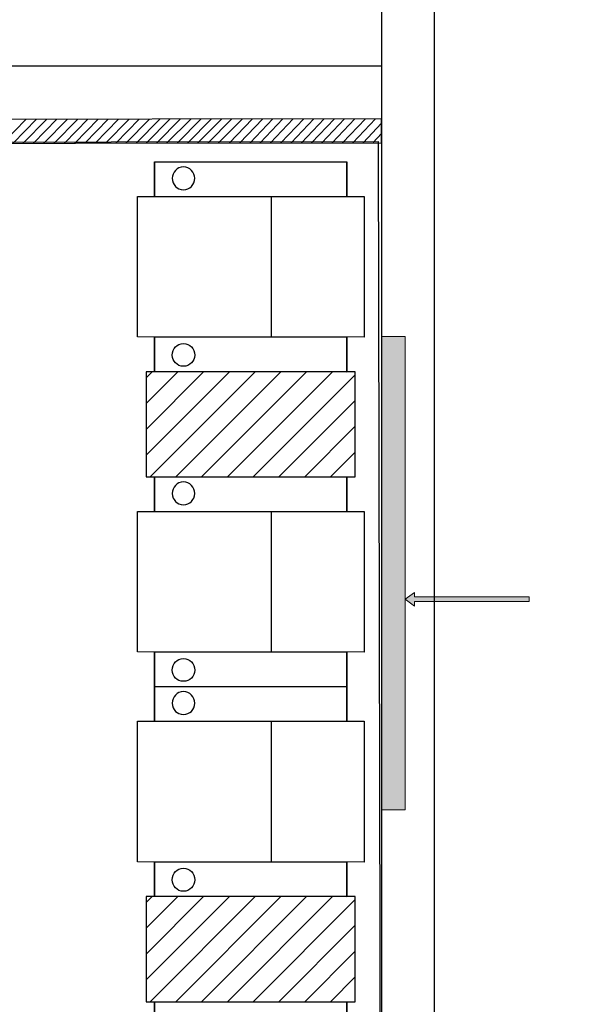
# Model space of a CAD drawing. Header units: millimetres. Extents: x 13115352 to 26511604, y 2875787 to 5794155.
# Tile 94 of 115: x 13262172 to 13264662, y 2883440 to 2887725. Entities that reach past the tile are written whole.
import ezdxf

# ---------------------------------------------------------------- set-up
doc = ezdxf.new("R2010")
doc.units = ezdxf.units.MM
doc.layers.get('0').update_dxf_attribs({"lineweight": 0})
doc.layers.add('A Counter', color=7, linetype='Continuous', lineweight=25)
doc.layers.add('CKD Equipments', color=5, linetype='Continuous', lineweight=0)
doc.layers.add('CT-WALL HATCH', color=250, linetype='Continuous')

msp = doc.modelspace()

# ---------------------------------------------------------------- hatches: boundary and pattern name
at = {"layer": 'A Counter', "ltscale": 0.25, "true_color": 0xf1eb1f}
h = msp.add_hatch(dxfattribs=at)
h.set_pattern_fill('ANSI31', color=2, scale=25)
h.set_pattern_definition([(45, (12834962.79, 2762949.775), (-56.126601, 56.126601), [])])
h.paths.add_polyline_path([(13263633.8, 2886192.9), (13263596.5, 2886192.9), (13263596.5, 2886192.2), (13263178.2, 2886192.9), (13262722.5, 2886192.9), (13262722.5, 2885735.1), (13263633.8, 2885735.1)])
h = msp.add_hatch(dxfattribs=at)
h.set_pattern_fill('ANSI31', color=2, scale=25)
h.set_pattern_definition([(45, (12834962.79, 2760665.81), (-56.126601, 56.126601), [])])
h.paths.add_polyline_path([(13263633.8, 2883451.1), (13263633.8, 2883908.9), (13263596.5, 2883908.9), (13263596.5, 2883908.2), (13263178.2, 2883908.9), (13262722.5, 2883908.9), (13262722.5, 2883451.1)])
at = {"layer": 'CT-WALL HATCH'}
h = msp.add_hatch(dxfattribs=at)
h.set_pattern_fill('ANSI31', color=0, scale=50)
h.set_pattern_definition([(45, (-64356.44, 0), (-112.2532015, 112.2532015), [])])
h.paths.add_polyline_path([(13255253.8, 2881295.1, 0.006604), (13255222.3, 2881294.7), (13255222.3, 2880157.1), (13255253.8, 2880157.1)])
h.paths.add_polyline_path([(13257676.3, 2881297.6, 0.006603), (13257644.7, 2881298), (13257644.7, 2880160), (13257676.3, 2880160)])
h.paths.add_polyline_path([(13254613.3, 2895259.6), (13254997, 2895259.6), (13254997, 2895432.6), (13254613.3, 2895432.6)], flags=9)
h.paths.add_polyline_path([(13255577.7, 2897126.7), (13255876.1, 2897126.7), (13255876.1, 2897298.9), (13255577.7, 2897298.9)], flags=9)
h.paths.add_polyline_path([(13255088.7, 2895190.2), (13255387.2, 2895190.2), (13255387.2, 2895362.4), (13255088.7, 2895362.4)], flags=9)
h.paths.add_polyline_path([(13256189, 2895240.9), (13256368.7, 2895240.9), (13256368.7, 2895411.5), (13256189, 2895411.5)], flags=9)
h.paths.add_polyline_path([(13256077.9, 2895581.4), (13256712, 2895581.4), (13256712, 2895907.4), (13256077.9, 2895907.4)], flags=9)
h.paths.add_polyline_path([(13256631.7, 2895160.5), (13257176, 2895160.5), (13257176, 2895564.1), (13256631.7, 2895564.1)], flags=9)
h.paths.add_polyline_path([(13255569.4, 2895240), (13255749, 2895240), (13255749, 2895410.6), (13255569.4, 2895410.6)], flags=9)
h.paths.add_polyline_path([(13265998.5, 2891210.9), (13266591.6, 2891210.9), (13266591.6, 2891541.4), (13265998.5, 2891541.4)], flags=9)
h.paths.add_polyline_path([(13262488.9, 2896869.7), (13262913.4, 2896869.8), (13262913.5, 2896569.5), (13262488.9, 2896569.4)], flags=9)
h.paths.add_polyline_path([(13254613.3, 2896377.2), (13254997, 2896377.2), (13254997, 2896550.1), (13254613.3, 2896550.1)], flags=9)
h.paths.add_polyline_path([(13274583.1, 2894878.2), (13275501.8, 2894878.2), (13275501.8, 2895211.9), (13274583.1, 2895211.9)], flags=9)
h.paths.add_polyline_path([(13255093.9, 2896197.4), (13255428.4, 2896197.4), (13255428.4, 2896481.7), (13255093.9, 2896481.7)], flags=9)
h.paths.add_polyline_path([(13257121.5, 2895833.2), (13257820, 2895833.2), (13257820, 2896083.4), (13257121.5, 2896083.4)], flags=9)
h.paths.add_polyline_path([(13256284.8, 2896047.4), (13257232.3, 2896047.4), (13257232.3, 2896411.3), (13256284.8, 2896411.3)], flags=9)
h.paths.add_polyline_path([(13254807.1, 2897027.2), (13255190.8, 2897027.2), (13255190.8, 2897200.1), (13254807.1, 2897200.1)], flags=9)
h.paths.add_polyline_path([(13256182, 2896646.4), (13256776.5, 2896646.4), (13256776.5, 2896758.3), (13256182, 2896758.3)], flags=9)
h.paths.add_polyline_path([(13256858.8, 2896721.8), (13257320, 2896721.8), (13257320, 2896912.9), (13256858.8, 2896912.9)], flags=9)
h.paths.add_polyline_path([(13257897.4, 2896557.1), (13258678.6, 2896557.1), (13258678.6, 2896729.1), (13257897.4, 2896729.1)], flags=9)
h.paths.add_polyline_path([(13257870.2, 2896868.6), (13258146.1, 2896868.6), (13258146.1, 2896964.2), (13257870.2, 2896964.2)], flags=9)
h.paths.add_polyline_path([(13258284.5, 2896868.6), (13258560.5, 2896868.6), (13258560.5, 2896964.2), (13258284.5, 2896964.2)], flags=9)
h.paths.add_polyline_path([(13257170.8, 2896895), (13257915.7, 2896895), (13257915.7, 2897222.1), (13257170.8, 2897222.1)], flags=9)
h.paths.add_polyline_path([(13257289.2, 2895186.4), (13257885, 2895186.4), (13257885, 2895513.6), (13257289.2, 2895513.6)], flags=9)
h.paths.add_polyline_path([(13258190.6, 2895215), (13258471.7, 2895215), (13258471.7, 2895387.9), (13258190.6, 2895387.9)], flags=9)
h.paths.add_polyline_path([(13269203.1, 2893366.2), (13269896.9, 2893366.2), (13269896.9, 2893900.9), (13269203.1, 2893900.9)], flags=9)
h.paths.add_polyline_path([(13270346.1, 2893366.2), (13271039.9, 2893366.2), (13271039.9, 2893900.9), (13270346.1, 2893900.9)], flags=9)
h.paths.add_polyline_path([(13266292.9, 2896397.6), (13266829.7, 2896397.6), (13266829.7, 2896647.9), (13266292.9, 2896647.9)], flags=9)
h.paths.add_polyline_path([(13265606, 2896735.8), (13266020.7, 2896735.8), (13266020.7, 2896965.1), (13265606, 2896965.1)], flags=9)
h.paths.add_polyline_path([(13266787.6, 2895949.3), (13267642, 2895949.3), (13267642, 2896283), (13266787.6, 2896283)], flags=9)
h.paths.add_polyline_path([(13267670.7, 2896473), (13268206, 2896473), (13268206, 2896703.5), (13267670.7, 2896703.5)], flags=9)
h.paths.add_polyline_path([(13267386.1, 2896766.2), (13267723, 2896766.2), (13267723, 2896994.7), (13267386.1, 2896994.7)], flags=9)
h.paths.add_polyline_path([(13267004, 2896627.6), (13267377.8, 2896627.6), (13267377.8, 2896858.1), (13267004, 2896858.1)], flags=9)
h.paths.add_polyline_path([(13265895.5, 2895963.8), (13266730.2, 2895963.8), (13266730.2, 2896354.3), (13265895.5, 2896354.3)], flags=9)
h.paths.add_polyline_path([(13260528.9, 2896871.5), (13260953.4, 2896871.5), (13260953.5, 2896571.2), (13260528.9, 2896571.1)], flags=9)
h.paths.add_polyline_path([(13261018.9, 2896870.9), (13261443.4, 2896871), (13261443.5, 2896570.6), (13261018.9, 2896570.6)], flags=9)
h.paths.add_polyline_path([(13261508.9, 2896870.9), (13261933.4, 2896871), (13261933.5, 2896570.6), (13261508.9, 2896570.6)], flags=9)
h.paths.add_polyline_path([(13261998.9, 2896870.3), (13262423.4, 2896870.4), (13262423.5, 2896570.1), (13261998.9, 2896570)], flags=9)
h.paths.add_polyline_path([(13262108.6, 2896092.8), (13263104.4, 2896092.8), (13263104.4, 2896323.3), (13262108.6, 2896323.3)], flags=9)
h.paths.add_polyline_path([(13261189.6, 2895968.2), (13261815.7, 2895968.2), (13261815.7, 2896358.7), (13261189.6, 2896358.7)], flags=9)
h.paths.add_polyline_path([(13263921.3, 2895968.2), (13264270.1, 2895968.2), (13264270.1, 2896358.7), (13263921.3, 2896358.7)], flags=9)
h.paths.add_polyline_path([(13263793.6, 2896870.9), (13264218.2, 2896871), (13264218.2, 2896570.6), (13263793.7, 2896570.6)], flags=9)
h.paths.add_polyline_path([(13264283.6, 2896870.3), (13264708.2, 2896870.4), (13264708.2, 2896570.1), (13264283.7, 2896570)], flags=9)
h.paths.add_polyline_path([(13263183.8, 2896683.6), (13263680.9, 2896683.6), (13263680.9, 2897014.1), (13263183.8, 2897014.1)], flags=9)
h.paths.add_polyline_path([(13260024.2, 2896356.8), (13260625, 2896356.8), (13260625, 2896587.3), (13260024.2, 2896587.3)], flags=9)
h.paths.add_polyline_path([(13273237.9, 2896471.6), (13273532.1, 2896471.6), (13273532.1, 2896747.9), (13273237.9, 2896747.9)], flags=9)
h.paths.add_polyline_path([(13275738.8, 2893507.8), (13275943.9, 2893507.8), (13275943.9, 2893699.9), (13275738.8, 2893699.9)], flags=9)
h.paths.add_polyline_path([(13273817.7, 2896212.8), (13274112.5, 2896212.8), (13274112.5, 2896490.8), (13273817.7, 2896490.8)], flags=9)
h.paths.add_polyline_path([(13273237.9, 2895544.6), (13273532.1, 2895544.6), (13273532.1, 2895820.9), (13273237.9, 2895820.9)], flags=9)
h.paths.add_polyline_path([(13275185.3, 2893404.3), (13275390.4, 2893404.3), (13275390.4, 2893596.4), (13275185.3, 2893596.4)], flags=9)
h.paths.add_polyline_path([(13273817.7, 2896937.8), (13274112.5, 2896937.8), (13274112.5, 2897215.8), (13273817.7, 2897215.8)], flags=9)
h.paths.add_polyline_path([(13275523.3, 2894397.9), (13275882.5, 2894397.9), (13275882.5, 2894729.2), (13275523.3, 2894729.2)], flags=9)
h.paths.add_polyline_path([(13275672.1, 2896108.3), (13276121.6, 2896108.3), (13276121.6, 2896385), (13275672.1, 2896385)], flags=9)
h.paths.add_polyline_path([(13271692.2, 2893440), (13271968.8, 2893440), (13271968.8, 2893716), (13271692.2, 2893716)], flags=9)
h.paths.add_polyline_path([(13273767.6, 2893360.9), (13274476.7, 2893360.9), (13274476.7, 2893553), (13273767.6, 2893553)], flags=9)
h.paths.add_polyline_path([(13273179.8, 2893325), (13273672.4, 2893325), (13273672.4, 2893687.9), (13273179.8, 2893687.9)], flags=9)
h.paths.add_polyline_path([(13272245.8, 2893727.4), (13273032.7, 2893727.4), (13273032.7, 2893919.5), (13272245.8, 2893919.5)], flags=9)
h.paths.add_polyline_path([(13271645.6, 2893913.4), (13272031.3, 2893913.4), (13272031.3, 2894247), (13271645.6, 2894247)], flags=9)
h.paths.add_polyline_path([(13273714.7, 2895464.6), (13274314.6, 2895464.6), (13274314.6, 2895897.2), (13273714.7, 2895897.2)], flags=9)
h.paths.add_polyline_path([(13275568, 2895534.1), (13276183.1, 2895534.1), (13276183.1, 2895812.1), (13275568, 2895812.1)], flags=9)
h.paths.add_polyline_path([(13275676.5, 2896633.4), (13276032.2, 2896633.4), (13276032.2, 2896825.5), (13275676.5, 2896825.5)], flags=9)
h.paths.add_polyline_path([(13275657.5, 2897048.3), (13276013.1, 2897048.3), (13276013.1, 2897240.4), (13275657.5, 2897240.4)], flags=9)
h.paths.add_polyline_path([(13261965.4, 2897935.8), (13264664.7, 2897935.8), (13264664.7, 2898911.2), (13261965.4, 2898911.2)], flags=9)
h.paths.add_polyline_path([(13264904.8, 2891679.6), (13265559.2, 2891679.6), (13265559.2, 2892060.4), (13264904.8, 2892060.4)], flags=9)
h.paths.add_polyline_path([(13267917.9, 2897652.9), (13268685.2, 2897652.9), (13268685.2, 2897831.9), (13267917.9, 2897831.9)], flags=9)
h.paths.add_polyline_path([(13268266.5, 2893635.1), (13268851.1, 2893635.1), (13268851.1, 2893968.7), (13268266.5, 2893968.7)], flags=9)
h.paths.add_polyline_path([(13267678.6, 2893349.1), (13268128, 2893349.1), (13268128, 2893579.7), (13267678.6, 2893579.7)], flags=9)
h.paths.add_polyline_path([(13263906.3, 2891268), (13264702.3, 2891268), (13264702.3, 2891498), (13263906.3, 2891498)], flags=9)
h.paths.add_polyline_path([(13255760.1, 2881939.3), (13256953.7, 2881939.3), (13256953.7, 2882155.6), (13255760.1, 2882155.6)], flags=9)
at = {"layer": 'CT-WALL HATCH', "true_color": 0xf26722}
h = msp.add_hatch(color=30, dxfattribs=at)
h.dxf.hatch_style = 1
h.paths.add_polyline_path([(13263748, 2890312.8), (13263644.6, 2890312.8), (13263644.6, 2888253.7), (13263748, 2888253.7)])
h.paths.add_polyline_path([(13261389.6, 2887391.9), (13260005.2, 2887391.9), (13260005.2, 2887288.5), (13260748, 2887288.5), (13261389.6, 2887289.4)])
h.paths.add_polyline_path([(13263851.4, 2886345.8), (13263748, 2886345.8), (13263748, 2884286.7), (13263851.4, 2884286.7)])
h.paths.add_polyline_path([(13263851.4, 2882683.1), (13263748, 2882683.1), (13263748, 2881298.8), (13263851.4, 2881298.8)])
at = {"layer": 'CT-WALL HATCH'}
h = msp.add_hatch(color=6, dxfattribs=at)
h.dxf.hatch_style = 1
h.paths.add_polyline_path([(13263891.4, 2885212.5), (13263891.4, 2885232.5), (13263851.4, 2885202.5), (13263891.4, 2885172.5), (13263891.4, 2885192.5), (13264391.4, 2885192.5), (13264391.4, 2885212.5)])

# ---------------------------------------------------------------- linework, layer by layer
at = {"color": 7, "linetype": 'Continuous', "lineweight": 30}
for p, q in [((13263748.4, 2891003.3), (13263748.4, 2880036.6)), ((13263978, 2891003.6), (13263978, 2880036.6))]:
    msp.add_line(p, q, dxfattribs=at)
at = {"layer": 'A Counter', "ltscale": 0.25}
msp.add_line((13263748, 2887523.2), (13259748, 2887523.2), dxfattribs=at)
at = {"layer": 'A Counter', "linetype": 'Continuous', "lineweight": 25}
for p, q in [((13262099, 2887188), (13262200.9, 2887291.4)), ((13262143.5, 2887188), (13262245.4, 2887291.4)), ((13262188, 2887188), (13262289.9, 2887291.4)), ((13262232.5, 2887188), (13262334.4, 2887291.4)), ((13262277, 2887188), (13262380.3, 2887291.4)), ((13262322.9, 2887188), (13262424.8, 2887291.4)), ((13262367.4, 2887188), (13262469.3, 2887291.4)), ((13262411.9, 2887188), (13262513.8, 2887291.4)), ((13262456.4, 2887188), (13262558.3, 2887291.4)), ((13262500.9, 2887188), (13262602.8, 2887291.4)), ((13262545.4, 2887188), (13262648.7, 2887291.4)), ((13262591.3, 2887188), (13262693.2, 2887291.4)), ((13262635.8, 2887189.5), (13262737.7, 2887291.4)), ((13262680.3, 2887189.5), (13262782.1, 2887291.4)), ((13262724.7, 2887189.5), (13262826.6, 2887291.4)), ((13262769.2, 2887189.5), (13262871.1, 2887291.4)), ((13262813.7, 2887189.5), (13262917, 2887291.4)), ((13262859.6, 2887189.5), (13262961.5, 2887291.4)), ((13262904.1, 2887189.5), (13263006, 2887291.4)), ((13262948.6, 2887189.5), (13263050.5, 2887291.4)), ((13262993.1, 2887189.5), (13263095, 2887291.4)), ((13263037.6, 2887189.5), (13263140.9, 2887291.4)), ((13263086.4, 2887189.5), (13263185.4, 2887291.4)), ((13263130.9, 2887189.5), (13263229.9, 2887291.4)), ((13263175.4, 2887189.5), (13263274.4, 2887292.8)), ((13263219.9, 2887189.5), (13263318.9, 2887292.8)), ((13263264.3, 2887189.5), (13263363.4, 2887292.8)), ((13263310.3, 2887189.5), (13263409.3, 2887292.8)), ((13263354.8, 2887189.5), (13263453.8, 2887292.8)), ((13263399.2, 2887189.5), (13263498.3, 2887292.8)), ((13263443.7, 2887189.5), (13263542.8, 2887292.8)), ((13263488.2, 2887189.5), (13263587.2, 2887292.8)), ((13263532.7, 2887189.5), (13263631.7, 2887292.8)), ((13263578.6, 2887189.5), (13263677.7, 2887292.8)), ((13263623.1, 2887189.5), (13263722.1, 2887292.8)), ((13263667.6, 2887189.5), (13263748, 2887274.2)), ((13263712.1, 2887190.5), (13263748, 2887229.3)), ((13263267.9, 2886955.6), (13263267.9, 2886344.3)), ((13263267.9, 2885584.4), (13263267.9, 2884973)), ((13263267.9, 2884671.7), (13263267.9, 2884060.3))]:
    msp.add_line(p, q, dxfattribs=at)
at = {"layer": 'A Counter', "linetype": 'Continuous', "lineweight": 30}
msp.add_lwpolyline([(13259748, 2887287.1), (13259748, 2887185.2), (13263748, 2887189.5), (13263748, 2887292.8)], close=True, dxfattribs=at)
at = {"layer": 'A Counter', "linetype": 'Continuous', "lineweight": 25}
for points in [[(13257916, 2887187.7), (13263733.6, 2887194.8), (13263748, 2880203), (13257930.3, 2880195.8)], [(13262886.1, 2887084.8), (13262876.1, 2887083.3), (13262866, 2887080.5), (13262857.4, 2887076.2), (13262850.2, 2887069), (13262844.5, 2887061.8), (13262840.2, 2887053.2), (13262837.3, 2887044.6), (13262835.9, 2887034.6), (13262837.3, 2887024.5), (13262840.2, 2887014.5), (13262844.5, 2887007.3), (13262850.2, 2886998.7), (13262857.4, 2886992.9), (13262866, 2886988.6), (13262876.1, 2886985.8), (13262886.1, 2886984.3), (13262896.2, 2886985.8), (13262904.8, 2886988.6), (13262913.4, 2886992.9), (13262920.6, 2886998.7), (13262926.3, 2887007.3), (13262930.6, 2887014.5), (13262933.5, 2887024.5), (13262934.9, 2887034.6), (13262933.5, 2887044.6), (13262930.6, 2887053.2), (13262926.3, 2887061.8), (13262920.6, 2887069), (13262913.4, 2887076.2), (13262904.8, 2887080.5), (13262896.2, 2887083.3)], [(13262886.1, 2887084.8), (13262876.1, 2887083.3), (13262866, 2887080.5), (13262857.4, 2887076.2), (13262850.2, 2887069), (13262844.5, 2887061.8), (13262840.2, 2887053.2), (13262837.3, 2887044.6), (13262835.9, 2887034.6), (13262837.3, 2887024.5), (13262840.2, 2887014.5), (13262844.5, 2887007.3), (13262850.2, 2886998.7), (13262857.4, 2886992.9), (13262866, 2886988.6), (13262876.1, 2886985.8), (13262886.1, 2886984.3), (13262896.2, 2886985.8), (13262904.8, 2886988.6), (13262913.4, 2886992.9), (13262920.6, 2886998.7), (13262926.3, 2887007.3), (13262930.6, 2887014.5), (13262933.5, 2887024.5), (13262934.9, 2887034.6), (13262933.5, 2887044.6), (13262930.6, 2887053.2), (13262926.3, 2887061.8), (13262920.6, 2887069), (13262913.4, 2887076.2), (13262904.8, 2887080.5), (13262896.2, 2887083.3)], [(13263672.6, 2886955.6), (13263672.6, 2886342.8), (13262685.2, 2886344.3), (13262685.2, 2886955.6)], [(13262886.1, 2886216.5), (13262876.1, 2886216.5), (13262866, 2886219.4), (13262857.4, 2886225.2), (13262850.2, 2886230.9), (13262844.5, 2886238.1), (13262840.2, 2886246.7), (13262837.3, 2886255.3), (13262835.9, 2886265.3), (13262837.3, 2886275.4), (13262840.2, 2886285.4), (13262844.5, 2886294), (13262850.2, 2886301.2), (13262857.4, 2886307), (13262866, 2886311.3), (13262876.1, 2886314.1), (13262886.1, 2886315.6), (13262896.2, 2886314.1), (13262904.8, 2886311.3), (13262913.4, 2886307), (13262920.6, 2886301.2), (13262926.3, 2886294), (13262930.6, 2886285.4), (13262933.5, 2886275.4), (13262934.9, 2886265.3), (13262933.5, 2886255.3), (13262930.6, 2886246.7), (13262926.3, 2886238.1), (13262920.6, 2886230.9), (13262913.4, 2886225.2), (13262904.8, 2886219.4), (13262896.2, 2886216.5)], [(13262886.1, 2886216.5), (13262876.1, 2886216.5), (13262866, 2886219.4), (13262857.4, 2886225.2), (13262850.2, 2886230.9), (13262844.5, 2886238.1), (13262840.2, 2886246.7), (13262837.3, 2886255.3), (13262835.9, 2886265.3), (13262837.3, 2886275.4), (13262840.2, 2886285.4), (13262844.5, 2886294), (13262850.2, 2886301.2), (13262857.4, 2886307), (13262866, 2886311.3), (13262876.1, 2886314.1), (13262886.1, 2886315.6), (13262896.2, 2886314.1), (13262904.8, 2886311.3), (13262913.4, 2886307), (13262920.6, 2886301.2), (13262926.3, 2886294), (13262930.6, 2886285.4), (13262933.5, 2886275.4), (13262934.9, 2886265.3), (13262933.5, 2886255.3), (13262930.6, 2886246.7), (13262926.3, 2886238.1), (13262920.6, 2886230.9), (13262913.4, 2886225.2), (13262904.8, 2886219.4), (13262896.2, 2886216.5)], [(13262886.1, 2885713.5), (13262876.1, 2885712.1), (13262866, 2885709.2), (13262857.4, 2885704.9), (13262850.2, 2885697.8), (13262844.5, 2885690.6), (13262840.2, 2885682), (13262837.3, 2885673.4), (13262835.9, 2885663.3), (13262837.3, 2885653.3), (13262840.2, 2885643.2), (13262844.5, 2885636), (13262850.2, 2885627.4), (13262857.4, 2885621.7), (13262866, 2885617.4), (13262876.1, 2885614.5), (13262886.1, 2885613.1), (13262896.2, 2885614.5), (13262904.8, 2885617.4), (13262913.4, 2885621.7), (13262920.6, 2885627.4), (13262926.3, 2885636), (13262930.6, 2885643.2), (13262933.5, 2885653.3), (13262934.9, 2885663.3), (13262933.5, 2885673.4), (13262930.6, 2885682), (13262926.3, 2885690.6), (13262920.6, 2885697.8), (13262913.4, 2885704.9), (13262904.8, 2885709.2), (13262896.2, 2885712.1)], [(13262886.1, 2885713.5), (13262876.1, 2885712.1), (13262866, 2885709.2), (13262857.4, 2885704.9), (13262850.2, 2885697.8), (13262844.5, 2885690.6), (13262840.2, 2885682), (13262837.3, 2885673.4), (13262835.9, 2885663.3), (13262837.3, 2885653.3), (13262840.2, 2885643.2), (13262844.5, 2885636), (13262850.2, 2885627.4), (13262857.4, 2885621.7), (13262866, 2885617.4), (13262876.1, 2885614.5), (13262886.1, 2885613.1), (13262896.2, 2885614.5), (13262904.8, 2885617.4), (13262913.4, 2885621.7), (13262920.6, 2885627.4), (13262926.3, 2885636), (13262930.6, 2885643.2), (13262933.5, 2885653.3), (13262934.9, 2885663.3), (13262933.5, 2885673.4), (13262930.6, 2885682), (13262926.3, 2885690.6), (13262920.6, 2885697.8), (13262913.4, 2885704.9), (13262904.8, 2885709.2), (13262896.2, 2885712.1)], [(13263672.6, 2885584.4), (13263672.6, 2884971.6), (13262685.2, 2884973), (13262685.2, 2885584.4)], [(13262886.1, 2884845.3), (13262876.1, 2884845.3), (13262866, 2884848.2), (13262857.4, 2884853.9), (13262850.2, 2884859.7), (13262844.5, 2884866.8), (13262840.2, 2884875.4), (13262837.3, 2884884.1), (13262835.9, 2884894.1), (13262837.3, 2884904.1), (13262840.2, 2884914.2), (13262844.5, 2884922.8), (13262850.2, 2884930), (13262857.4, 2884935.7), (13262866, 2884940), (13262876.1, 2884942.9), (13262886.1, 2884944.3), (13262896.2, 2884942.9), (13262904.8, 2884940), (13262913.4, 2884935.7), (13262920.6, 2884930), (13262926.3, 2884922.8), (13262930.6, 2884914.2), (13262933.5, 2884904.1), (13262934.9, 2884894.1), (13262933.5, 2884884.1), (13262930.6, 2884875.4), (13262926.3, 2884866.8), (13262920.6, 2884859.7), (13262913.4, 2884853.9), (13262904.8, 2884848.2), (13262896.2, 2884845.3)], [(13262886.1, 2884845.3), (13262876.1, 2884845.3), (13262866, 2884848.2), (13262857.4, 2884853.9), (13262850.2, 2884859.7), (13262844.5, 2884866.8), (13262840.2, 2884875.4), (13262837.3, 2884884.1), (13262835.9, 2884894.1), (13262837.3, 2884904.1), (13262840.2, 2884914.2), (13262844.5, 2884922.8), (13262850.2, 2884930), (13262857.4, 2884935.7), (13262866, 2884940), (13262876.1, 2884942.9), (13262886.1, 2884944.3), (13262896.2, 2884942.9), (13262904.8, 2884940), (13262913.4, 2884935.7), (13262920.6, 2884930), (13262926.3, 2884922.8), (13262930.6, 2884914.2), (13262933.5, 2884904.1), (13262934.9, 2884894.1), (13262933.5, 2884884.1), (13262930.6, 2884875.4), (13262926.3, 2884866.8), (13262920.6, 2884859.7), (13262913.4, 2884853.9), (13262904.8, 2884848.2), (13262896.2, 2884845.3)], [(13262886.1, 2884800.8), (13262876.1, 2884799.4), (13262866, 2884796.5), (13262857.4, 2884792.2), (13262850.2, 2884785), (13262844.5, 2884777.9), (13262840.2, 2884769.2), (13262837.3, 2884760.6), (13262835.9, 2884750.6), (13262837.3, 2884740.5), (13262840.2, 2884730.5), (13262844.5, 2884723.3), (13262850.2, 2884714.7), (13262857.4, 2884709), (13262866, 2884704.7), (13262876.1, 2884701.8), (13262886.1, 2884700.4), (13262896.2, 2884701.8), (13262904.8, 2884704.7), (13262913.4, 2884709), (13262920.6, 2884714.7), (13262926.3, 2884723.3), (13262930.6, 2884730.5), (13262933.5, 2884740.5), (13262934.9, 2884750.6), (13262933.5, 2884760.6), (13262930.6, 2884769.2), (13262926.3, 2884777.9), (13262920.6, 2884785), (13262913.4, 2884792.2), (13262904.8, 2884796.5), (13262896.2, 2884799.4)], [(13262886.1, 2884800.8), (13262876.1, 2884799.4), (13262866, 2884796.5), (13262857.4, 2884792.2), (13262850.2, 2884785), (13262844.5, 2884777.9), (13262840.2, 2884769.2), (13262837.3, 2884760.6), (13262835.9, 2884750.6), (13262837.3, 2884740.5), (13262840.2, 2884730.5), (13262844.5, 2884723.3), (13262850.2, 2884714.7), (13262857.4, 2884709), (13262866, 2884704.7), (13262876.1, 2884701.8), (13262886.1, 2884700.4), (13262896.2, 2884701.8), (13262904.8, 2884704.7), (13262913.4, 2884709), (13262920.6, 2884714.7), (13262926.3, 2884723.3), (13262930.6, 2884730.5), (13262933.5, 2884740.5), (13262934.9, 2884750.6), (13262933.5, 2884760.6), (13262930.6, 2884769.2), (13262926.3, 2884777.9), (13262920.6, 2884785), (13262913.4, 2884792.2), (13262904.8, 2884796.5), (13262896.2, 2884799.4)], [(13263672.6, 2884671.7), (13263672.6, 2884058.9), (13262685.2, 2884060.3), (13262685.2, 2884671.7)], [(13262886.1, 2883932.6), (13262876.1, 2883932.6), (13262866, 2883935.5), (13262857.4, 2883941.2), (13262850.2, 2883946.9), (13262844.5, 2883954.1), (13262840.2, 2883962.7), (13262837.3, 2883971.3), (13262835.9, 2883981.4), (13262837.3, 2883991.4), (13262840.2, 2884001.5), (13262844.5, 2884010.1), (13262850.2, 2884017.3), (13262857.4, 2884023), (13262866, 2884027.3), (13262876.1, 2884030.2), (13262886.1, 2884031.6), (13262896.2, 2884030.2), (13262904.8, 2884027.3), (13262913.4, 2884023), (13262920.6, 2884017.3), (13262926.3, 2884010.1), (13262930.6, 2884001.5), (13262933.5, 2883991.4), (13262934.9, 2883981.4), (13262933.5, 2883971.3), (13262930.6, 2883962.7), (13262926.3, 2883954.1), (13262920.6, 2883946.9), (13262913.4, 2883941.2), (13262904.8, 2883935.5), (13262896.2, 2883932.6)], [(13262886.1, 2883932.6), (13262876.1, 2883932.6), (13262866, 2883935.5), (13262857.4, 2883941.2), (13262850.2, 2883946.9), (13262844.5, 2883954.1), (13262840.2, 2883962.7), (13262837.3, 2883971.3), (13262835.9, 2883981.4), (13262837.3, 2883991.4), (13262840.2, 2884001.5), (13262844.5, 2884010.1), (13262850.2, 2884017.3), (13262857.4, 2884023), (13262866, 2884027.3), (13262876.1, 2884030.2), (13262886.1, 2884031.6), (13262896.2, 2884030.2), (13262904.8, 2884027.3), (13262913.4, 2884023), (13262920.6, 2884017.3), (13262926.3, 2884010.1), (13262930.6, 2884001.5), (13262933.5, 2883991.4), (13262934.9, 2883981.4), (13262933.5, 2883971.3), (13262930.6, 2883962.7), (13262926.3, 2883954.1), (13262920.6, 2883946.9), (13262913.4, 2883941.2), (13262904.8, 2883935.5), (13262896.2, 2883932.6)]]:
    msp.add_lwpolyline(points, close=True, dxfattribs=at)
for points in [[(13262759.8, 2886955.6), (13262759.8, 2887106.3), (13263596.5, 2887106.3), (13263596.5, 2886955.6)], [(13262759.8, 2887106.3), (13262759.8, 2886955.6), (13263596.5, 2886955.6), (13263596.5, 2887106.3)], [(13262759.8, 2886344.3), (13262759.8, 2886193.6), (13263596.5, 2886192.2), (13263596.5, 2886342.8)], [(13262759.8, 2886193.6), (13262759.8, 2886344.3), (13263596.5, 2886342.8), (13263596.5, 2886192.2)], [(13262759.8, 2885584.4), (13262759.8, 2885735.1), (13263596.5, 2885735.1), (13263596.5, 2885584.4)], [(13262759.8, 2885735.1), (13262759.8, 2885584.4), (13263596.5, 2885584.4), (13263596.5, 2885735.1)], [(13262759.8, 2884973), (13262759.8, 2884822.3), (13263596.5, 2884820.9), (13263596.5, 2884971.6)], [(13262759.8, 2884822.3), (13262759.8, 2884973), (13263596.5, 2884971.6), (13263596.5, 2884820.9)], [(13262759.8, 2884671.7), (13262759.8, 2884822.3), (13263596.5, 2884822.3), (13263596.5, 2884671.7)], [(13262759.8, 2884822.3), (13262759.8, 2884671.7), (13263596.5, 2884671.7), (13263596.5, 2884822.3)], [(13262759.8, 2884060.3), (13262759.8, 2883909.6), (13263596.5, 2883908.2), (13263596.5, 2884058.9)], [(13262759.8, 2883909.6), (13262759.8, 2884060.3), (13263596.5, 2884058.9), (13263596.5, 2883908.2)], [(13262759.8, 2883300.4), (13262759.8, 2883451.1), (13263596.5, 2883451.1), (13263596.5, 2883300.4)], [(13262759.8, 2883451.1), (13262759.8, 2883300.4), (13263596.5, 2883300.4), (13263596.5, 2883451.1)]]:
    msp.add_lwpolyline(points, dxfattribs=at)
at = {"layer": 'A Counter', "ltscale": 0.25}
for points in [[(13263633.8, 2885735.1), (13263633.8, 2886192.9), (13262722.5, 2886192.9), (13262722.5, 2885735.1)], [(13263633.8, 2883451.1), (13263633.8, 2883908.9), (13262722.5, 2883908.9), (13262722.5, 2883451.1)]]:
    msp.add_lwpolyline(points, close=True, dxfattribs=at)
at = {"layer": 'CKD Equipments'}
for p, q in [((13263891.4, 2885232.5), (13263851.4, 2885202.5)), ((13263891.4, 2885212.5), (13263891.4, 2885232.5)), ((13264391.4, 2885212.5), (13263891.4, 2885212.5)), ((13264391.4, 2885192.5), (13264391.4, 2885212.5)), ((13263891.4, 2885172.5), (13263851.4, 2885202.5)), ((13263891.4, 2885192.5), (13264391.4, 2885192.5)), ((13263891.4, 2885192.5), (13263891.4, 2885172.5))]:
    msp.add_line(p, q, dxfattribs=at)
msp.add_lwpolyline([(13263851.4, 2886345.8), (13263851.4, 2884286.7), (13263748, 2884286.7), (13263748, 2886345.8)], close=True, dxfattribs=at)

doc.saveas('drawing.dxf')
